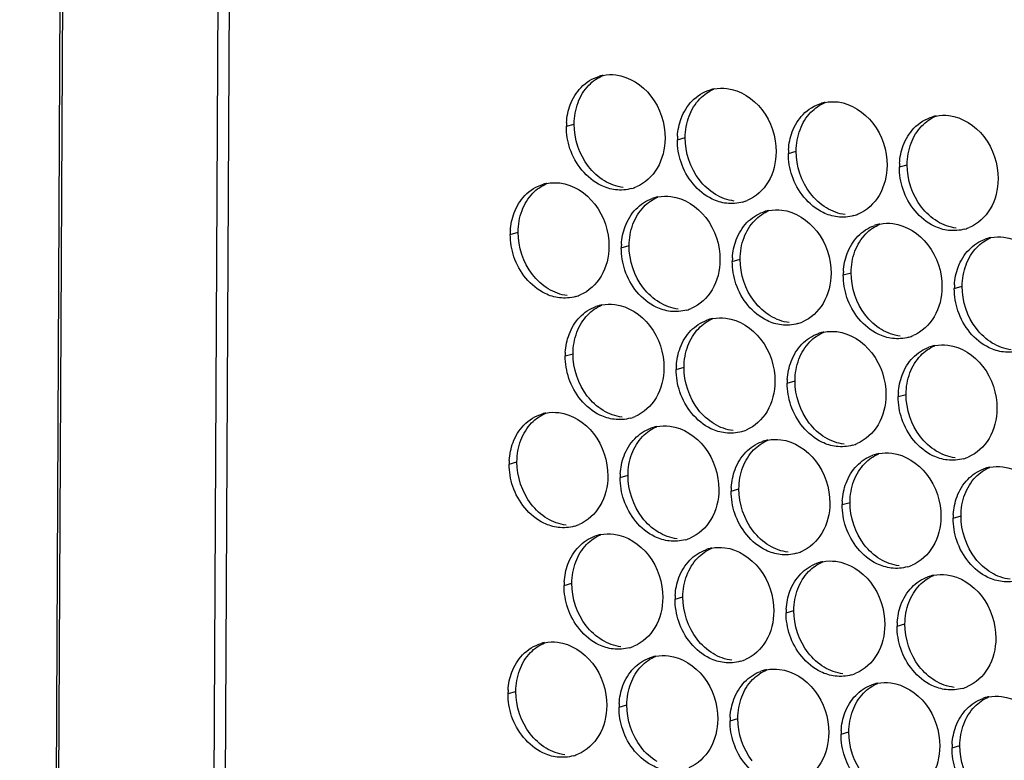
# Paper-space layout '45651_1_3' of a CAD drawing. Header units: millimetres. Extents: x -231 to 594, y 0 to 420.
# Tile 107 of 247: x 87 to 100, y 206 to 216. Entities that reach past the tile are written whole.
import ezdxf

# ---------------------------------------------------------------- set-up
doc = ezdxf.new("R2010")
doc.units = ezdxf.units.MM
doc.header["$LTSCALE"] = 32.67
doc.layers.get('0').update_dxf_attribs({"linetype": 'CONTINUOUS'})
doc.layers.add('02___PRT_ALL_AXES', color=7, linetype='CONTINUOUS')

psp = doc.layouts.new('45651_1_3')

# ---------------------------------------------------------------- linework, layer by layer
at = {"color": 3, "linetype": 'CONTINUOUS'}
for p, q in [((86.615, 103.848), (87.685, 320.333)), ((87.715, 320.299), (86.646, 103.82)), ((89.836, 319.046), (88.767, 102.867)), ((89.99, 318.856), (88.922, 102.833))]:
    psp.add_line(p, q, dxfattribs=at)
at = {"layer": '02___PRT_ALL_AXES', "color": 7, "linetype": 'CONTINUOUS'}
for p, q in [((94.098, 214.305), (94.205, 214.336)), ((95.618, 214.12), (95.725, 214.15)), ((97.137, 213.934), (97.245, 213.965)), ((98.657, 213.749), (98.764, 213.779)), ((93.331, 212.825), (93.438, 212.856)), ((94.85, 212.64), (94.957, 212.671)), ((96.37, 212.454), (96.477, 212.485)), ((97.889, 212.269), (97.997, 212.3)), ((99.409, 212.083), (99.516, 212.114)), ((94.083, 211.16), (94.19, 211.191)), ((95.602, 210.975), (95.709, 211.005)), ((97.122, 210.789), (97.229, 210.82)), ((98.641, 210.604), (98.749, 210.634)), ((93.315, 209.68), (93.422, 209.711)), ((94.835, 209.495), (94.942, 209.526)), ((96.354, 209.31), (96.461, 209.34)), ((97.874, 209.124), (97.981, 209.155)), ((99.393, 208.939), (99.501, 208.969)), ((94.067, 208.015), (94.174, 208.046)), ((95.587, 207.83), (95.694, 207.86)), ((97.106, 207.644), (97.213, 207.675)), ((98.626, 207.459), (98.733, 207.49)), ((93.3, 206.536), (93.407, 206.566)), ((94.819, 206.35), (94.926, 206.381)), ((96.339, 206.165), (96.446, 206.195)), ((97.858, 205.979), (97.965, 206.01)), ((99.378, 205.794), (99.485, 205.824))]:
    psp.add_line(p, q, dxfattribs=at)
at = {"layer": '02___PRT_ALL_AXES', "color": 3, "linetype": 'CONTINUOUS'}
for centre, radius, start, end in [((94.705, 214.461), 0.552, 100.9772, 105.9383), ((96.225, 214.276), 0.552, 100.9772, 105.9383), ((97.744, 214.09), 0.552, 100.9772, 105.9383), ((99.264, 213.905), 0.552, 100.9772, 105.9383), ((94.99, 214.301), 0.892, 176.518, 179.7169), ((96.51, 214.115), 0.892, 176.518, 179.7169), ((98.029, 213.93), 0.892, 176.518, 179.7169), ((99.549, 213.744), 0.892, 176.518, 179.7169), ((93.937, 212.981), 0.552, 100.9772, 105.9383), ((94.844, 213.979), 0.547, 285.9406, 289.7675), ((94.843, 213.981), 0.548, 289.7729, 292.7369), ((95.456, 212.801), 0.547, 105.9406, 109.7675), ((95.457, 212.796), 0.552, 100.9772, 105.9383), ((96.363, 213.794), 0.547, 285.9406, 289.7675), ((96.363, 213.795), 0.548, 289.7729, 292.7369), ((96.975, 212.615), 0.547, 105.9406, 109.7675), ((96.977, 212.61), 0.552, 100.9772, 105.9383), ((97.883, 213.608), 0.547, 285.9406, 289.7675), ((97.882, 213.61), 0.548, 289.7729, 292.7369), ((98.496, 212.425), 0.552, 100.9772, 105.9383), ((94.222, 212.821), 0.892, 176.518, 179.7169), ((98.495, 212.43), 0.547, 105.9406, 109.7675), ((99.402, 213.423), 0.547, 285.9406, 289.7675), ((99.402, 213.424), 0.548, 289.7729, 292.7369), ((95.742, 212.635), 0.892, 176.518, 179.7169), ((100.014, 212.244), 0.547, 105.9406, 109.7675), ((100.016, 212.239), 0.552, 100.9772, 105.9383), ((97.262, 212.45), 0.892, 176.518, 179.7169), ((98.781, 212.265), 0.892, 176.518, 179.7169), ((100.301, 212.079), 0.892, 176.518, 179.7169), ((94.076, 212.5), 0.547, 285.9406, 289.7675), ((94.075, 212.501), 0.548, 289.7729, 292.7369), ((94.688, 211.321), 0.547, 105.9406, 109.7675), ((94.689, 211.316), 0.552, 100.9772, 105.9383), ((95.596, 212.314), 0.547, 285.9406, 289.7675), ((95.595, 212.315), 0.548, 289.7729, 292.7369), ((96.208, 211.136), 0.547, 105.9406, 109.7675), ((96.209, 211.131), 0.552, 100.9772, 105.9383), ((97.115, 212.129), 0.547, 285.9406, 289.7675), ((97.115, 212.13), 0.548, 289.7729, 292.7369), ((97.729, 210.945), 0.552, 100.9772, 105.9383), ((97.727, 210.95), 0.547, 105.9406, 109.7675), ((98.635, 211.943), 0.547, 285.9406, 289.7675), ((98.634, 211.944), 0.548, 289.7729, 292.7369), ((94.974, 211.156), 0.892, 176.518, 179.7169), ((99.247, 210.765), 0.547, 105.9406, 109.7675), ((99.248, 210.76), 0.552, 100.9772, 105.9383), ((96.494, 210.97), 0.892, 176.518, 179.7169), ((98.014, 210.785), 0.892, 176.518, 179.7169), ((99.533, 210.599), 0.892, 176.518, 179.7169), ((93.922, 209.836), 0.552, 100.9772, 105.9383), ((94.828, 210.834), 0.547, 285.9406, 289.7675), ((94.827, 210.836), 0.548, 289.7729, 292.7369), ((95.44, 209.656), 0.547, 105.9406, 109.7675), ((95.441, 209.651), 0.552, 100.9772, 105.9383), ((96.348, 210.649), 0.547, 285.9406, 289.7675), ((96.347, 210.65), 0.548, 289.7729, 292.7369), ((96.96, 209.471), 0.547, 105.9406, 109.7675), ((96.961, 209.465), 0.552, 100.9772, 105.9383), ((97.867, 210.463), 0.547, 285.9406, 289.7675), ((97.867, 210.465), 0.548, 289.7729, 292.7369), ((94.207, 209.676), 0.892, 176.518, 179.7169), ((98.479, 209.285), 0.547, 105.9406, 109.7675), ((98.481, 209.28), 0.552, 100.9772, 105.9383), ((99.387, 210.278), 0.547, 285.9406, 289.7675), ((99.386, 210.279), 0.548, 289.7729, 292.7369), ((99.999, 209.1), 0.547, 105.9406, 109.7675), ((100, 209.095), 0.552, 100.9772, 105.9383), ((95.726, 209.491), 0.892, 176.518, 179.7169), ((97.246, 209.305), 0.892, 176.518, 179.7169), ((98.766, 209.12), 0.892, 176.518, 179.7169), ((100.285, 208.934), 0.892, 176.518, 179.7169), ((94.06, 209.355), 0.547, 285.9406, 289.7675), ((94.06, 209.356), 0.548, 289.7729, 292.7369), ((94.672, 208.176), 0.547, 105.9406, 109.7675), ((94.674, 208.171), 0.552, 100.9772, 105.9383), ((95.58, 209.169), 0.547, 285.9406, 289.7675), ((95.579, 209.17), 0.548, 289.7729, 292.7369), ((96.192, 207.991), 0.547, 105.9406, 109.7675), ((96.193, 207.986), 0.552, 100.9772, 105.9383), ((97.1, 208.984), 0.547, 285.9406, 289.7675), ((97.099, 208.985), 0.548, 289.7729, 292.7369), ((97.712, 207.805), 0.547, 105.9406, 109.7675), ((97.713, 207.8), 0.552, 100.9772, 105.9383), ((98.619, 208.798), 0.547, 285.9406, 289.7675), ((98.619, 208.8), 0.548, 289.7729, 292.7369), ((99.231, 207.62), 0.547, 105.9406, 109.7675), ((99.233, 207.615), 0.552, 100.9772, 105.9383), ((94.959, 208.011), 0.892, 176.518, 179.7169), ((96.478, 207.825), 0.892, 176.518, 179.7169), ((97.998, 207.64), 0.892, 176.518, 179.7169), ((99.518, 207.454), 0.892, 176.518, 179.7169), ((93.906, 206.692), 0.552, 100.9772, 105.9383), ((94.812, 207.689), 0.547, 285.9406, 289.7675), ((94.812, 207.691), 0.548, 289.7729, 292.7369), ((95.425, 206.511), 0.547, 105.9406, 109.7675), ((95.426, 206.506), 0.552, 100.9772, 105.9383), ((96.332, 207.504), 0.547, 285.9406, 289.7675), ((96.331, 207.505), 0.548, 289.7729, 292.7369), ((96.944, 206.326), 0.547, 105.9406, 109.7675), ((96.946, 206.321), 0.552, 100.9772, 105.9383), ((97.852, 207.318), 0.547, 285.9406, 289.7675), ((97.851, 207.32), 0.548, 289.7729, 292.7369), ((98.464, 206.14), 0.547, 105.9406, 109.7675), ((98.465, 206.135), 0.552, 100.9772, 105.9383), ((99.371, 207.134), 0.548, 289.7729, 292.7369), ((94.191, 206.531), 0.892, 176.518, 179.7169), ((99.371, 207.133), 0.547, 285.9406, 289.7675), ((99.985, 205.95), 0.552, 100.9772, 105.9383), ((95.711, 206.346), 0.892, 176.518, 179.7169), ((99.983, 205.955), 0.547, 105.9406, 109.7675), ((97.231, 206.16), 0.892, 176.518, 179.7169), ((98.75, 205.975), 0.892, 176.518, 179.7169), ((100.27, 205.789), 0.892, 176.518, 179.7169), ((94.045, 206.21), 0.547, 285.9406, 289.7675), ((94.044, 206.211), 0.548, 289.7729, 292.7369)]:
    psp.add_arc(centre, radius, start, end, dxfattribs=at)
for points in [[(94.299, 214.837), (94.368, 214.908), (94.458, 214.964), (94.553, 214.992)], [(94.6, 215.003), (94.658, 215.014), (94.719, 215.016), (94.777, 215.009)], [(94.151, 214.6), (94.184, 214.687), (94.234, 214.77), (94.299, 214.837)], [(95.818, 214.651), (95.887, 214.723), (95.977, 214.779), (96.073, 214.806)], [(96.119, 214.817), (96.178, 214.829), (96.238, 214.831), (96.297, 214.823)], [(94.1, 214.355), (94.105, 214.438), (94.122, 214.522), (94.151, 214.6)], [(95.671, 214.414), (95.703, 214.501), (95.754, 214.584), (95.818, 214.651)], [(97.338, 214.466), (97.407, 214.537), (97.497, 214.594), (97.593, 214.621)], [(97.639, 214.632), (97.697, 214.643), (97.758, 214.645), (97.817, 214.638)], [(97.19, 214.229), (97.223, 214.316), (97.273, 214.399), (97.338, 214.466)], [(99.159, 214.446), (99.217, 214.458), (99.277, 214.46), (99.336, 214.452)], [(95.619, 214.169), (95.624, 214.253), (95.641, 214.336), (95.671, 214.414)], [(98.857, 214.28), (98.927, 214.352), (99.017, 214.408), (99.112, 214.435)], [(94.148, 213.998), (94.115, 214.096), (94.098, 214.201), (94.098, 214.305)], [(97.139, 213.984), (97.144, 214.067), (97.161, 214.151), (97.19, 214.229)], [(98.71, 214.043), (98.743, 214.13), (98.793, 214.213), (98.857, 214.28)], [(95.668, 213.812), (95.635, 213.911), (95.617, 214.016), (95.618, 214.12)], [(98.659, 213.798), (98.664, 213.882), (98.68, 213.965), (98.71, 214.043)], [(97.187, 213.627), (97.154, 213.725), (97.137, 213.83), (97.137, 213.934)], [(98.707, 213.441), (98.674, 213.54), (98.656, 213.645), (98.657, 213.749)], [(93.531, 213.357), (93.6, 213.429), (93.69, 213.485), (93.786, 213.512)], [(93.832, 213.523), (93.89, 213.534), (93.951, 213.536), (94.01, 213.529)], [(94.994, 213.454), (94.922, 213.433), (94.844, 213.427), (94.77, 213.436)], [(93.384, 213.12), (93.416, 213.207), (93.466, 213.29), (93.531, 213.357)], [(95.051, 213.172), (95.112, 213.235), (95.188, 213.286), (95.271, 213.315)], [(95.352, 213.338), (95.41, 213.349), (95.471, 213.351), (95.529, 213.344)], [(96.513, 213.268), (96.441, 213.247), (96.364, 213.242), (96.289, 213.251)], [(93.332, 212.875), (93.337, 212.958), (93.354, 213.042), (93.384, 213.12)], [(94.903, 212.934), (94.936, 213.022), (94.986, 213.105), (95.051, 213.172)], [(96.57, 212.986), (96.631, 213.049), (96.708, 213.1), (96.79, 213.13)], [(96.871, 213.152), (96.93, 213.163), (96.99, 213.165), (97.049, 213.158)], [(96.423, 212.749), (96.455, 212.836), (96.506, 212.919), (96.57, 212.986)], [(98.033, 213.083), (97.961, 213.062), (97.883, 213.056), (97.809, 213.065)], [(98.391, 212.967), (98.449, 212.978), (98.51, 212.98), (98.569, 212.973)], [(93.381, 212.518), (93.348, 212.617), (93.33, 212.722), (93.331, 212.825)], [(94.852, 212.69), (94.857, 212.773), (94.874, 212.856), (94.903, 212.934)], [(98.09, 212.801), (98.151, 212.864), (98.227, 212.915), (98.31, 212.944)], [(99.552, 212.897), (99.48, 212.877), (99.403, 212.871), (99.328, 212.88)], [(96.371, 212.504), (96.376, 212.587), (96.393, 212.671), (96.423, 212.749)], [(97.942, 212.564), (97.975, 212.651), (98.025, 212.734), (98.09, 212.801)], [(99.61, 212.615), (99.67, 212.678), (99.747, 212.729), (99.829, 212.759)], [(99.911, 212.781), (99.969, 212.793), (100.029, 212.794), (100.088, 212.787)], [(94.9, 212.333), (94.867, 212.431), (94.85, 212.536), (94.85, 212.64)], [(97.891, 212.319), (97.896, 212.402), (97.913, 212.485), (97.942, 212.564)], [(99.462, 212.378), (99.495, 212.465), (99.545, 212.548), (99.61, 212.615)], [(96.42, 212.147), (96.387, 212.246), (96.369, 212.351), (96.37, 212.454)], [(99.411, 212.133), (99.416, 212.216), (99.432, 212.3), (99.462, 212.378)], [(97.939, 211.962), (97.906, 212.06), (97.889, 212.165), (97.889, 212.269)], [(99.459, 211.776), (99.426, 211.875), (99.408, 211.98), (99.409, 212.083)], [(94.226, 211.974), (94.154, 211.953), (94.076, 211.948), (94.002, 211.957)], [(94.283, 211.692), (94.344, 211.755), (94.421, 211.806), (94.503, 211.836)], [(94.584, 211.858), (94.642, 211.869), (94.703, 211.871), (94.762, 211.864)], [(95.746, 211.788), (95.674, 211.768), (95.596, 211.762), (95.522, 211.771)], [(94.136, 211.455), (94.168, 211.542), (94.218, 211.625), (94.283, 211.692)], [(95.803, 211.507), (95.864, 211.569), (95.94, 211.621), (96.023, 211.65)], [(96.104, 211.673), (96.162, 211.684), (96.223, 211.686), (96.281, 211.678)], [(95.655, 211.269), (95.688, 211.356), (95.738, 211.44), (95.803, 211.507)], [(97.265, 211.603), (97.193, 211.582), (97.116, 211.577), (97.041, 211.586)], [(97.624, 211.487), (97.682, 211.498), (97.742, 211.5), (97.801, 211.493)], [(94.084, 211.21), (94.089, 211.293), (94.106, 211.377), (94.136, 211.455)], [(97.322, 211.321), (97.383, 211.384), (97.46, 211.435), (97.542, 211.465)], [(98.785, 211.417), (98.713, 211.397), (98.635, 211.391), (98.561, 211.4)], [(95.604, 211.024), (95.609, 211.108), (95.626, 211.191), (95.655, 211.269)], [(97.175, 211.084), (97.208, 211.171), (97.258, 211.254), (97.322, 211.321)], [(98.842, 211.136), (98.903, 211.199), (98.979, 211.25), (99.062, 211.279)], [(99.143, 211.302), (99.201, 211.313), (99.262, 211.315), (99.321, 211.308)], [(100.304, 211.232), (100.232, 211.211), (100.155, 211.206), (100.08, 211.215)], [(94.133, 210.853), (94.1, 210.951), (94.082, 211.056), (94.083, 211.16)], [(97.123, 210.839), (97.128, 210.922), (97.145, 211.006), (97.175, 211.084)], [(98.694, 210.898), (98.727, 210.986), (98.777, 211.069), (98.842, 211.136)], [(95.652, 210.668), (95.619, 210.766), (95.602, 210.871), (95.602, 210.975)], [(98.643, 210.654), (98.648, 210.737), (98.665, 210.82), (98.694, 210.898)], [(97.172, 210.482), (97.139, 210.58), (97.121, 210.686), (97.122, 210.789)], [(98.691, 210.297), (98.658, 210.395), (98.641, 210.5), (98.641, 210.604)], [(93.516, 210.212), (93.585, 210.284), (93.675, 210.34), (93.77, 210.367)], [(93.817, 210.378), (93.875, 210.39), (93.936, 210.391), (93.994, 210.384)], [(94.978, 210.309), (94.906, 210.288), (94.828, 210.282), (94.754, 210.292)], [(93.368, 209.975), (93.401, 210.062), (93.451, 210.145), (93.516, 210.212)], [(95.035, 210.027), (95.096, 210.09), (95.173, 210.141), (95.255, 210.17)], [(95.336, 210.193), (95.394, 210.204), (95.455, 210.206), (95.514, 210.199)], [(94.888, 209.79), (94.92, 209.877), (94.971, 209.96), (95.035, 210.027)], [(96.498, 210.123), (96.426, 210.103), (96.348, 210.097), (96.274, 210.106)], [(96.856, 210.007), (96.914, 210.019), (96.975, 210.02), (97.033, 210.013)], [(93.317, 209.73), (93.322, 209.813), (93.339, 209.897), (93.368, 209.975)], [(96.555, 209.841), (96.616, 209.904), (96.692, 209.955), (96.775, 209.985)], [(98.017, 209.938), (97.945, 209.917), (97.868, 209.911), (97.793, 209.921)], [(94.836, 209.545), (94.841, 209.628), (94.858, 209.712), (94.888, 209.79)], [(96.407, 209.604), (96.44, 209.691), (96.49, 209.774), (96.555, 209.841)], [(98.074, 209.656), (98.135, 209.719), (98.212, 209.77), (98.294, 209.8)], [(98.376, 209.822), (98.434, 209.833), (98.494, 209.835), (98.553, 209.828)], [(99.537, 209.752), (99.465, 209.732), (99.387, 209.726), (99.313, 209.735)], [(93.365, 209.373), (93.332, 209.472), (93.315, 209.577), (93.315, 209.68)], [(96.356, 209.359), (96.361, 209.443), (96.378, 209.526), (96.407, 209.604)], [(97.927, 209.419), (97.96, 209.506), (98.01, 209.589), (98.074, 209.656)], [(99.594, 209.47), (99.655, 209.533), (99.731, 209.584), (99.814, 209.614)], [(99.895, 209.636), (99.953, 209.648), (100.014, 209.65), (100.073, 209.642)], [(94.885, 209.188), (94.852, 209.286), (94.834, 209.391), (94.835, 209.495)], [(99.446, 209.233), (99.479, 209.32), (99.529, 209.403), (99.594, 209.47)], [(97.875, 209.174), (97.881, 209.257), (97.897, 209.341), (97.927, 209.419)], [(96.404, 209.002), (96.371, 209.101), (96.354, 209.206), (96.354, 209.31)], [(99.395, 208.988), (99.4, 209.072), (99.417, 209.155), (99.446, 209.233)], [(97.924, 208.817), (97.891, 208.915), (97.873, 209.02), (97.874, 209.124)], [(99.443, 208.631), (99.41, 208.73), (99.393, 208.835), (99.393, 208.939)], [(94.211, 208.829), (94.139, 208.808), (94.061, 208.803), (93.987, 208.812)], [(94.268, 208.547), (94.328, 208.61), (94.405, 208.661), (94.488, 208.691)], [(94.569, 208.713), (94.627, 208.724), (94.688, 208.726), (94.746, 208.719)], [(94.12, 208.31), (94.153, 208.397), (94.203, 208.48), (94.268, 208.547)], [(95.73, 208.643), (95.658, 208.623), (95.58, 208.617), (95.506, 208.626)], [(96.088, 208.528), (96.147, 208.539), (96.207, 208.541), (96.266, 208.534)], [(95.787, 208.362), (95.848, 208.425), (95.925, 208.476), (96.007, 208.505)], [(97.25, 208.458), (97.178, 208.437), (97.1, 208.432), (97.026, 208.441)], [(94.069, 208.065), (94.074, 208.148), (94.091, 208.232), (94.12, 208.31)], [(95.64, 208.124), (95.672, 208.212), (95.723, 208.295), (95.787, 208.362)], [(97.307, 208.176), (97.368, 208.239), (97.444, 208.29), (97.527, 208.32)], [(97.608, 208.342), (97.666, 208.353), (97.727, 208.355), (97.786, 208.348)], [(98.769, 208.272), (98.697, 208.252), (98.62, 208.246), (98.545, 208.255)], [(95.588, 207.88), (95.593, 207.963), (95.61, 208.046), (95.64, 208.124)], [(97.159, 207.939), (97.192, 208.026), (97.242, 208.109), (97.307, 208.176)], [(98.826, 207.991), (98.887, 208.054), (98.964, 208.105), (99.046, 208.134)], [(99.128, 208.157), (99.186, 208.168), (99.246, 208.17), (99.305, 208.163)], [(94.117, 207.708), (94.084, 207.806), (94.067, 207.912), (94.067, 208.015)], [(98.679, 207.753), (98.712, 207.841), (98.762, 207.924), (98.826, 207.991)], [(100.289, 208.087), (100.217, 208.066), (100.139, 208.061), (100.065, 208.07)], [(97.108, 207.694), (97.113, 207.777), (97.13, 207.861), (97.159, 207.939)], [(95.637, 207.523), (95.604, 207.621), (95.586, 207.726), (95.587, 207.83)], [(98.627, 207.509), (98.633, 207.592), (98.649, 207.675), (98.679, 207.753)], [(97.156, 207.337), (97.123, 207.436), (97.106, 207.541), (97.106, 207.644)], [(98.676, 207.152), (98.643, 207.25), (98.625, 207.355), (98.626, 207.459)], [(93.5, 207.067), (93.569, 207.139), (93.659, 207.195), (93.755, 207.222)], [(93.801, 207.233), (93.859, 207.245), (93.92, 207.247), (93.979, 207.239)], [(94.963, 207.164), (94.891, 207.143), (94.813, 207.138), (94.739, 207.147)], [(93.352, 206.83), (93.385, 206.917), (93.435, 207), (93.5, 207.067)], [(95.321, 207.048), (95.379, 207.059), (95.44, 207.061), (95.498, 207.054)], [(95.02, 206.882), (95.081, 206.945), (95.157, 206.996), (95.24, 207.026)], [(96.482, 206.978), (96.41, 206.958), (96.332, 206.952), (96.258, 206.961)], [(93.301, 206.585), (93.306, 206.669), (93.323, 206.752), (93.352, 206.83)], [(94.872, 206.645), (94.905, 206.732), (94.955, 206.815), (95.02, 206.882)], [(96.539, 206.696), (96.6, 206.759), (96.677, 206.81), (96.759, 206.84)], [(96.84, 206.862), (96.899, 206.874), (96.959, 206.876), (97.018, 206.868)], [(98.002, 206.793), (97.93, 206.772), (97.852, 206.767), (97.778, 206.776)], [(94.821, 206.4), (94.826, 206.483), (94.843, 206.567), (94.872, 206.645)], [(96.392, 206.459), (96.424, 206.546), (96.475, 206.629), (96.539, 206.696)], [(98.059, 206.511), (98.12, 206.574), (98.196, 206.625), (98.279, 206.655)], [(98.36, 206.677), (98.418, 206.688), (98.479, 206.69), (98.538, 206.683)], [(93.349, 206.228), (93.316, 206.327), (93.299, 206.432), (93.3, 206.536)], [(97.911, 206.274), (97.944, 206.361), (97.994, 206.444), (98.059, 206.511)], [(99.521, 206.607), (99.449, 206.587), (99.372, 206.581), (99.297, 206.59)], [(99.88, 206.491), (99.938, 206.503), (99.998, 206.505), (100.057, 206.497)], [(96.34, 206.214), (96.345, 206.298), (96.362, 206.381), (96.392, 206.459)], [(99.578, 206.325), (99.639, 206.388), (99.716, 206.44), (99.798, 206.469)], [(94.869, 206.043), (94.836, 206.141), (94.819, 206.246), (94.819, 206.35)], [(97.86, 206.029), (97.865, 206.112), (97.882, 206.196), (97.911, 206.274)], [(99.431, 206.088), (99.464, 206.175), (99.514, 206.258), (99.578, 206.325)], [(96.389, 205.857), (96.356, 205.956), (96.338, 206.061), (96.339, 206.165)], [(99.379, 205.843), (99.385, 205.927), (99.401, 206.01), (99.431, 206.088)], [(97.908, 205.672), (97.875, 205.77), (97.858, 205.875), (97.858, 205.979)], [(94.195, 205.684), (94.123, 205.663), (94.045, 205.658), (93.971, 205.667)], [(99.428, 205.487), (99.395, 205.585), (99.377, 205.69), (99.378, 205.794)]]:
    psp.add_open_spline(points, degree=3, dxfattribs=at)
at = {"layer": '02___PRT_ALL_AXES', "color": 7, "linetype": 'CONTINUOUS'}
for points in [[(94.406, 214.868), (94.46, 214.924), (94.527, 214.971), (94.599, 215.001)], [(94.258, 214.63), (94.291, 214.718), (94.341, 214.801), (94.406, 214.868)], [(95.926, 214.682), (95.98, 214.738), (96.047, 214.785), (96.119, 214.815)], [(94.205, 214.336), (94.206, 214.436), (94.223, 214.537), (94.258, 214.63)], [(95.778, 214.445), (95.811, 214.532), (95.861, 214.615), (95.926, 214.682)], [(97.445, 214.497), (97.5, 214.553), (97.566, 214.6), (97.639, 214.63)], [(95.725, 214.15), (95.725, 214.25), (95.743, 214.351), (95.778, 214.445)], [(97.297, 214.259), (97.33, 214.347), (97.38, 214.43), (97.445, 214.497)], [(98.965, 214.311), (99.019, 214.367), (99.086, 214.414), (99.158, 214.445)], [(94.4, 213.756), (94.276, 213.917), (94.204, 214.132), (94.205, 214.336)], [(98.817, 214.074), (98.85, 214.161), (98.9, 214.244), (98.965, 214.311)], [(97.245, 213.965), (97.245, 214.065), (97.262, 214.166), (97.297, 214.259)], [(95.92, 213.57), (95.795, 213.732), (95.724, 213.946), (95.725, 214.15)], [(98.764, 213.779), (98.765, 213.879), (98.782, 213.981), (98.817, 214.074)], [(97.44, 213.385), (97.315, 213.546), (97.244, 213.761), (97.245, 213.965)], [(98.959, 213.199), (98.834, 213.361), (98.763, 213.575), (98.764, 213.779)], [(94.619, 213.558), (94.535, 213.609), (94.46, 213.678), (94.4, 213.756)], [(93.638, 213.388), (93.693, 213.444), (93.76, 213.491), (93.832, 213.521)], [(94.877, 213.467), (94.786, 213.478), (94.697, 213.511), (94.619, 213.558)], [(96.138, 213.373), (96.054, 213.424), (95.98, 213.493), (95.92, 213.57)], [(93.491, 213.151), (93.524, 213.238), (93.574, 213.321), (93.638, 213.388)], [(96.396, 213.282), (96.306, 213.293), (96.216, 213.326), (96.138, 213.373)], [(97.658, 213.188), (97.574, 213.238), (97.5, 213.307), (97.44, 213.385)], [(95.158, 213.202), (95.212, 213.259), (95.279, 213.305), (95.351, 213.336)], [(93.438, 212.856), (93.438, 212.956), (93.456, 213.057), (93.491, 213.151)], [(95.01, 212.965), (95.043, 213.052), (95.093, 213.135), (95.158, 213.202)], [(96.678, 213.017), (96.732, 213.073), (96.799, 213.12), (96.871, 213.15)], [(97.916, 213.096), (97.825, 213.107), (97.736, 213.14), (97.658, 213.188)], [(99.177, 213.002), (99.094, 213.053), (99.019, 213.122), (98.959, 213.199)], [(94.957, 212.671), (94.958, 212.77), (94.975, 212.872), (95.01, 212.965)], [(96.53, 212.78), (96.563, 212.867), (96.613, 212.95), (96.678, 213.017)], [(98.197, 212.831), (98.252, 212.888), (98.318, 212.935), (98.391, 212.965)], [(99.436, 212.911), (99.345, 212.922), (99.256, 212.955), (99.177, 213.002)], [(93.633, 212.276), (93.508, 212.437), (93.437, 212.652), (93.438, 212.856)], [(98.049, 212.594), (98.082, 212.681), (98.132, 212.764), (98.197, 212.831)], [(96.477, 212.485), (96.477, 212.585), (96.495, 212.686), (96.53, 212.78)], [(99.717, 212.646), (99.771, 212.702), (99.838, 212.749), (99.91, 212.779)], [(95.152, 212.09), (95.028, 212.252), (94.956, 212.467), (94.957, 212.671)], [(97.997, 212.3), (97.997, 212.399), (98.014, 212.501), (98.049, 212.594)], [(99.569, 212.409), (99.602, 212.496), (99.652, 212.579), (99.717, 212.646)], [(96.672, 211.905), (96.547, 212.066), (96.476, 212.281), (96.477, 212.485)], [(98.192, 211.72), (98.067, 211.881), (97.996, 212.096), (97.997, 212.3)], [(99.516, 212.114), (99.517, 212.214), (99.534, 212.315), (99.569, 212.409)], [(93.851, 212.079), (93.767, 212.13), (93.693, 212.198), (93.633, 212.276)], [(94.109, 211.987), (94.019, 211.998), (93.929, 212.031), (93.851, 212.079)], [(95.371, 211.893), (95.287, 211.944), (95.212, 212.013), (95.152, 212.09)], [(99.711, 211.534), (99.586, 211.695), (99.515, 211.91), (99.516, 212.114)], [(95.629, 211.802), (95.538, 211.813), (95.449, 211.846), (95.371, 211.893)], [(96.89, 211.708), (96.806, 211.759), (96.732, 211.827), (96.672, 211.905)], [(94.39, 211.723), (94.445, 211.779), (94.512, 211.826), (94.584, 211.856)], [(94.243, 211.485), (94.276, 211.573), (94.326, 211.656), (94.39, 211.723)], [(95.91, 211.537), (95.964, 211.594), (96.031, 211.64), (96.103, 211.671)], [(97.148, 211.616), (97.058, 211.627), (96.968, 211.661), (96.89, 211.708)], [(98.41, 211.522), (98.326, 211.573), (98.252, 211.642), (98.192, 211.72)], [(94.19, 211.191), (94.19, 211.291), (94.208, 211.392), (94.243, 211.485)], [(95.762, 211.3), (95.795, 211.387), (95.845, 211.47), (95.91, 211.537)], [(97.43, 211.352), (97.484, 211.408), (97.551, 211.455), (97.623, 211.485)], [(98.668, 211.431), (98.577, 211.442), (98.488, 211.475), (98.41, 211.522)], [(99.929, 211.337), (99.846, 211.388), (99.771, 211.456), (99.711, 211.534)], [(97.282, 211.115), (97.315, 211.202), (97.365, 211.285), (97.43, 211.352)], [(95.709, 211.005), (95.71, 211.105), (95.727, 211.207), (95.762, 211.3)], [(98.949, 211.166), (99.004, 211.223), (99.07, 211.269), (99.143, 211.3)], [(100.188, 211.245), (100.097, 211.257), (100.008, 211.29), (99.929, 211.337)], [(94.385, 210.611), (94.26, 210.772), (94.189, 210.987), (94.19, 211.191)], [(97.229, 210.82), (97.229, 210.92), (97.247, 211.021), (97.282, 211.115)], [(98.801, 210.929), (98.834, 211.016), (98.884, 211.099), (98.949, 211.166)], [(95.904, 210.425), (95.78, 210.587), (95.708, 210.801), (95.709, 211.005)], [(97.424, 210.24), (97.299, 210.401), (97.228, 210.616), (97.229, 210.82)], [(98.749, 210.634), (98.749, 210.734), (98.766, 210.836), (98.801, 210.929)], [(94.603, 210.414), (94.519, 210.464), (94.445, 210.533), (94.385, 210.611)], [(98.944, 210.054), (98.819, 210.216), (98.748, 210.43), (98.749, 210.634)], [(94.861, 210.322), (94.771, 210.333), (94.681, 210.366), (94.603, 210.414)], [(96.123, 210.228), (96.039, 210.279), (95.964, 210.348), (95.904, 210.425)], [(93.623, 210.243), (93.677, 210.299), (93.744, 210.346), (93.816, 210.376)], [(93.475, 210.006), (93.508, 210.093), (93.558, 210.176), (93.623, 210.243)], [(95.142, 210.057), (95.197, 210.114), (95.264, 210.161), (95.336, 210.191)], [(96.381, 210.137), (96.29, 210.148), (96.201, 210.181), (96.123, 210.228)], [(97.642, 210.043), (97.558, 210.093), (97.484, 210.162), (97.424, 210.24)], [(93.422, 209.711), (93.423, 209.811), (93.44, 209.912), (93.475, 210.006)], [(94.995, 209.82), (95.028, 209.907), (95.078, 209.99), (95.142, 210.057)], [(96.662, 209.872), (96.716, 209.928), (96.783, 209.975), (96.856, 210.005)], [(97.9, 209.951), (97.81, 209.962), (97.72, 209.995), (97.642, 210.043)], [(99.162, 209.857), (99.078, 209.908), (99.004, 209.977), (98.944, 210.054)], [(96.514, 209.635), (96.547, 209.722), (96.597, 209.805), (96.662, 209.872)], [(94.942, 209.526), (94.942, 209.625), (94.96, 209.727), (94.995, 209.82)], [(98.182, 209.687), (98.236, 209.743), (98.303, 209.79), (98.375, 209.82)], [(99.42, 209.766), (99.329, 209.777), (99.24, 209.81), (99.162, 209.857)], [(93.617, 209.131), (93.493, 209.292), (93.421, 209.507), (93.422, 209.711)], [(96.461, 209.34), (96.462, 209.44), (96.479, 209.541), (96.514, 209.635)], [(98.034, 209.449), (98.067, 209.536), (98.117, 209.62), (98.182, 209.687)], [(99.701, 209.501), (99.756, 209.557), (99.822, 209.604), (99.895, 209.634)], [(95.137, 208.946), (95.012, 209.107), (94.941, 209.322), (94.942, 209.526)], [(99.553, 209.264), (99.586, 209.351), (99.636, 209.434), (99.701, 209.501)], [(96.656, 208.76), (96.532, 208.921), (96.46, 209.136), (96.461, 209.34)], [(97.981, 209.155), (97.982, 209.254), (97.999, 209.356), (98.034, 209.449)], [(99.501, 208.969), (99.501, 209.069), (99.518, 209.17), (99.553, 209.264)], [(93.836, 208.934), (93.752, 208.985), (93.677, 209.054), (93.617, 209.131)], [(98.176, 208.575), (98.051, 208.736), (97.98, 208.951), (97.981, 209.155)], [(94.094, 208.842), (94.003, 208.854), (93.914, 208.887), (93.836, 208.934)], [(95.355, 208.748), (95.271, 208.799), (95.197, 208.868), (95.137, 208.946)], [(99.696, 208.389), (99.571, 208.551), (99.5, 208.765), (99.501, 208.969)], [(94.375, 208.578), (94.429, 208.634), (94.496, 208.681), (94.568, 208.711)], [(95.613, 208.657), (95.523, 208.668), (95.433, 208.701), (95.355, 208.748)], [(96.875, 208.563), (96.791, 208.614), (96.716, 208.683), (96.656, 208.76)], [(94.227, 208.341), (94.26, 208.428), (94.31, 208.511), (94.375, 208.578)], [(95.894, 208.392), (95.949, 208.449), (96.016, 208.495), (96.088, 208.526)], [(97.133, 208.472), (97.042, 208.483), (96.953, 208.516), (96.875, 208.563)], [(98.394, 208.377), (98.31, 208.428), (98.236, 208.497), (98.176, 208.575)], [(95.747, 208.155), (95.78, 208.242), (95.83, 208.325), (95.894, 208.392)], [(98.652, 208.286), (98.562, 208.297), (98.472, 208.33), (98.394, 208.377)], [(99.914, 208.192), (99.83, 208.243), (99.756, 208.312), (99.696, 208.389)], [(94.174, 208.046), (94.175, 208.146), (94.192, 208.247), (94.227, 208.341)], [(97.414, 208.207), (97.468, 208.263), (97.535, 208.31), (97.608, 208.34)], [(95.694, 207.86), (95.694, 207.96), (95.712, 208.062), (95.747, 208.155)], [(97.266, 207.97), (97.299, 208.057), (97.349, 208.14), (97.414, 208.207)], [(98.934, 208.021), (98.988, 208.078), (99.055, 208.124), (99.127, 208.155)], [(100.172, 208.101), (100.081, 208.112), (99.992, 208.145), (99.914, 208.192)], [(94.369, 207.466), (94.245, 207.627), (94.173, 207.842), (94.174, 208.046)], [(98.786, 207.784), (98.819, 207.871), (98.869, 207.954), (98.934, 208.021)], [(95.889, 207.28), (95.764, 207.442), (95.693, 207.656), (95.694, 207.86)], [(97.213, 207.675), (97.214, 207.775), (97.231, 207.876), (97.266, 207.97)], [(98.733, 207.49), (98.734, 207.589), (98.751, 207.691), (98.786, 207.784)], [(97.409, 207.095), (97.284, 207.256), (97.212, 207.471), (97.213, 207.675)], [(94.588, 207.269), (94.504, 207.32), (94.429, 207.388), (94.369, 207.466)], [(98.928, 206.909), (98.803, 207.071), (98.732, 207.286), (98.733, 207.49)], [(93.607, 207.098), (93.662, 207.154), (93.729, 207.201), (93.801, 207.231)], [(94.846, 207.177), (94.755, 207.188), (94.666, 207.221), (94.588, 207.269)], [(96.107, 207.083), (96.023, 207.134), (95.949, 207.203), (95.889, 207.28)], [(93.46, 206.861), (93.492, 206.948), (93.543, 207.031), (93.607, 207.098)], [(95.127, 206.913), (95.181, 206.969), (95.248, 207.016), (95.32, 207.046)], [(96.365, 206.992), (96.275, 207.003), (96.185, 207.036), (96.107, 207.083)], [(97.627, 206.898), (97.543, 206.949), (97.469, 207.017), (97.409, 207.095)], [(94.979, 206.675), (95.012, 206.763), (95.062, 206.846), (95.127, 206.913)], [(97.885, 206.806), (97.794, 206.817), (97.705, 206.85), (97.627, 206.898)], [(99.146, 206.712), (99.063, 206.763), (98.988, 206.832), (98.928, 206.909)], [(93.407, 206.566), (93.407, 206.666), (93.424, 206.767), (93.46, 206.861)], [(96.646, 206.727), (96.701, 206.783), (96.768, 206.83), (96.84, 206.861)], [(94.926, 206.381), (94.927, 206.481), (94.944, 206.582), (94.979, 206.675)], [(96.499, 206.49), (96.532, 206.577), (96.582, 206.66), (96.646, 206.727)], [(98.166, 206.542), (98.22, 206.598), (98.287, 206.645), (98.36, 206.675)], [(99.405, 206.621), (99.314, 206.632), (99.224, 206.665), (99.146, 206.712)], [(93.602, 205.986), (93.477, 206.148), (93.406, 206.362), (93.407, 206.566)], [(96.446, 206.195), (96.446, 206.295), (96.464, 206.397), (96.499, 206.49)], [(98.018, 206.304), (98.051, 206.392), (98.101, 206.475), (98.166, 206.542)], [(99.686, 206.356), (99.74, 206.413), (99.807, 206.459), (99.879, 206.49)], [(95.121, 205.801), (94.997, 205.962), (94.925, 206.177), (94.926, 206.381)], [(99.538, 206.119), (99.571, 206.206), (99.621, 206.289), (99.686, 206.356)], [(97.965, 206.01), (97.966, 206.11), (97.983, 206.211), (98.018, 206.304)], [(96.641, 205.615), (96.516, 205.777), (96.445, 205.991), (96.446, 206.195)], [(99.485, 205.824), (99.486, 205.924), (99.503, 206.026), (99.538, 206.119)], [(93.82, 205.789), (93.736, 205.84), (93.662, 205.909), (93.602, 205.986)], [(98.161, 205.43), (98.036, 205.591), (97.964, 205.806), (97.965, 206.01)], [(99.68, 205.244), (99.555, 205.406), (99.484, 205.62), (99.485, 205.824)], [(94.078, 205.698), (93.988, 205.709), (93.898, 205.742), (93.82, 205.789)], [(95.34, 205.604), (95.256, 205.654), (95.181, 205.723), (95.121, 205.801)]]:
    psp.add_open_spline(points, degree=3, dxfattribs=at)
at = {"layer": '02___PRT_ALL_AXES', "color": 3, "linetype": 'CONTINUOUS'}
for points, knots in [([(94.777, 215.009), (94.962, 214.986), (95.325, 214.745), (95.45, 214.344), (95.449, 214.14)], [0, 0, 0, 0, 0.476473, 1, 1, 1, 1]), ([(96.297, 214.823), (96.481, 214.801), (96.845, 214.56), (96.97, 214.159), (96.968, 213.955)], [0, 0, 0, 0, 0.476473, 1, 1, 1, 1]), ([(97.817, 214.638), (98.001, 214.615), (98.364, 214.374), (98.489, 213.973), (98.488, 213.769)], [0, 0, 0, 0, 0.476473, 1, 1, 1, 1]), ([(99.336, 214.452), (99.52, 214.43), (99.884, 214.189), (100.009, 213.788), (100.008, 213.584)], [0, 0, 0, 0, 0.476473, 1, 1, 1, 1]), ([(95.449, 214.14), (95.448, 213.999), (95.385, 213.723), (95.173, 213.524), (95.055, 213.475)], [0, 0, 0, 0, 0.525086, 1, 1, 1, 1]), ([(94.77, 213.436), (94.702, 213.445), (94.422, 213.529), (94.218, 213.79), (94.148, 213.998)], [0, 0, 0, 0, 0.236458, 1, 1, 1, 1]), ([(96.968, 213.955), (96.968, 213.813), (96.905, 213.537), (96.692, 213.339), (96.574, 213.29)], [0, 0, 0, 0, 0.525086, 1, 1, 1, 1]), ([(96.289, 213.251), (96.222, 213.259), (95.941, 213.343), (95.738, 213.604), (95.668, 213.812)], [0, 0, 0, 0, 0.236458, 1, 1, 1, 1]), ([(98.488, 213.769), (98.487, 213.628), (98.424, 213.352), (98.212, 213.153), (98.094, 213.104)], [0, 0, 0, 0, 0.525086, 1, 1, 1, 1]), ([(94.01, 213.529), (94.194, 213.507), (94.558, 213.266), (94.682, 212.864), (94.681, 212.66)], [0, 0, 0, 0, 0.476473, 1, 1, 1, 1]), ([(97.809, 213.065), (97.741, 213.074), (97.461, 213.158), (97.257, 213.419), (97.187, 213.627)], [0, 0, 0, 0, 0.236458, 1, 1, 1, 1]), ([(100.008, 213.584), (100.007, 213.442), (99.944, 213.166), (99.731, 212.968), (99.614, 212.919)], [0, 0, 0, 0, 0.525086, 1, 1, 1, 1]), ([(99.328, 212.88), (99.261, 212.888), (98.98, 212.972), (98.777, 213.233), (98.707, 213.441)], [0, 0, 0, 0, 0.236458, 1, 1, 1, 1]), ([(95.529, 213.344), (95.714, 213.321), (96.077, 213.08), (96.202, 212.679), (96.201, 212.475)], [0, 0, 0, 0, 0.476473, 1, 1, 1, 1]), ([(97.049, 213.158), (97.233, 213.136), (97.597, 212.895), (97.722, 212.494), (97.721, 212.29)], [0, 0, 0, 0, 0.476473, 1, 1, 1, 1]), ([(98.569, 212.973), (98.753, 212.95), (99.116, 212.709), (99.241, 212.308), (99.24, 212.104)], [0, 0, 0, 0, 0.476473, 1, 1, 1, 1]), ([(100.088, 212.787), (100.272, 212.765), (100.636, 212.524), (100.761, 212.123), (100.76, 211.919)], [0, 0, 0, 0, 0.476473, 1, 1, 1, 1]), ([(94.681, 212.66), (94.681, 212.519), (94.618, 212.243), (94.405, 212.045), (94.287, 211.995)], [0, 0, 0, 0, 0.525086, 1, 1, 1, 1]), ([(94.002, 211.957), (93.935, 211.965), (93.654, 212.049), (93.45, 212.31), (93.381, 212.518)], [0, 0, 0, 0, 0.236458, 1, 1, 1, 1]), ([(96.201, 212.475), (96.2, 212.334), (96.137, 212.058), (95.925, 211.859), (95.807, 211.81)], [0, 0, 0, 0, 0.525086, 1, 1, 1, 1]), ([(95.522, 211.771), (95.454, 211.779), (95.174, 211.863), (94.97, 212.124), (94.9, 212.333)], [0, 0, 0, 0, 0.236458, 1, 1, 1, 1]), ([(97.721, 212.29), (97.72, 212.148), (97.657, 211.872), (97.444, 211.674), (97.326, 211.624)], [0, 0, 0, 0, 0.525086, 1, 1, 1, 1]), ([(97.041, 211.586), (96.974, 211.594), (96.693, 211.678), (96.49, 211.939), (96.42, 212.147)], [0, 0, 0, 0, 0.236458, 1, 1, 1, 1]), ([(99.24, 212.104), (99.239, 211.963), (99.176, 211.687), (98.964, 211.488), (98.846, 211.439)], [0, 0, 0, 0, 0.525086, 1, 1, 1, 1]), ([(98.561, 211.4), (98.493, 211.409), (98.213, 211.492), (98.009, 211.753), (97.939, 211.962)], [0, 0, 0, 0, 0.236458, 1, 1, 1, 1]), ([(94.762, 211.864), (94.946, 211.841), (95.31, 211.6), (95.434, 211.199), (95.433, 210.995)], [0, 0, 0, 0, 0.476473, 1, 1, 1, 1]), ([(100.08, 211.215), (100.013, 211.223), (99.732, 211.307), (99.529, 211.568), (99.459, 211.776)], [0, 0, 0, 0, 0.236458, 1, 1, 1, 1]), ([(96.281, 211.678), (96.466, 211.656), (96.829, 211.415), (96.954, 211.014), (96.953, 210.81)], [0, 0, 0, 0, 0.476473, 1, 1, 1, 1]), ([(97.801, 211.493), (97.985, 211.471), (98.349, 211.229), (98.474, 210.828), (98.473, 210.624)], [0, 0, 0, 0, 0.476473, 1, 1, 1, 1]), ([(99.321, 211.308), (99.505, 211.285), (99.868, 211.044), (99.993, 210.643), (99.992, 210.439)], [0, 0, 0, 0, 0.476473, 1, 1, 1, 1]), ([(95.433, 210.995), (95.433, 210.854), (95.37, 210.578), (95.157, 210.379), (95.039, 210.33)], [0, 0, 0, 0, 0.525086, 1, 1, 1, 1]), ([(94.754, 210.292), (94.687, 210.3), (94.406, 210.384), (94.203, 210.645), (94.133, 210.853)], [0, 0, 0, 0, 0.236458, 1, 1, 1, 1]), ([(96.953, 210.81), (96.952, 210.669), (96.889, 210.392), (96.677, 210.194), (96.559, 210.145)], [0, 0, 0, 0, 0.525086, 1, 1, 1, 1]), ([(96.274, 210.106), (96.206, 210.114), (95.926, 210.198), (95.722, 210.459), (95.652, 210.668)], [0, 0, 0, 0, 0.236458, 1, 1, 1, 1]), ([(98.473, 210.624), (98.472, 210.483), (98.409, 210.207), (98.196, 210.009), (98.078, 209.959)], [0, 0, 0, 0, 0.525086, 1, 1, 1, 1]), ([(97.793, 209.921), (97.726, 209.929), (97.445, 210.013), (97.242, 210.274), (97.172, 210.482)], [0, 0, 0, 0, 0.236458, 1, 1, 1, 1]), ([(99.992, 210.439), (99.991, 210.298), (99.928, 210.021), (99.716, 209.823), (99.598, 209.774)], [0, 0, 0, 0, 0.525086, 1, 1, 1, 1]), ([(93.994, 210.384), (94.179, 210.362), (94.542, 210.121), (94.667, 209.72), (94.666, 209.516)], [0, 0, 0, 0, 0.476473, 1, 1, 1, 1]), ([(99.313, 209.735), (99.245, 209.743), (98.965, 209.827), (98.761, 210.088), (98.691, 210.297)], [0, 0, 0, 0, 0.236458, 1, 1, 1, 1]), ([(95.514, 210.199), (95.698, 210.176), (96.062, 209.935), (96.186, 209.534), (96.185, 209.33)], [0, 0, 0, 0, 0.476473, 1, 1, 1, 1]), ([(97.033, 210.013), (97.218, 209.991), (97.581, 209.75), (97.706, 209.349), (97.705, 209.145)], [0, 0, 0, 0, 0.476473, 1, 1, 1, 1]), ([(98.553, 209.828), (98.737, 209.805), (99.101, 209.564), (99.226, 209.163), (99.225, 208.959)], [0, 0, 0, 0, 0.476473, 1, 1, 1, 1]), ([(100.073, 209.642), (100.257, 209.62), (100.62, 209.379), (100.745, 208.978), (100.744, 208.774)], [0, 0, 0, 0, 0.476473, 1, 1, 1, 1]), ([(94.666, 209.516), (94.665, 209.374), (94.602, 209.098), (94.39, 208.9), (94.272, 208.85)], [0, 0, 0, 0, 0.525086, 1, 1, 1, 1]), ([(93.987, 208.812), (93.919, 208.82), (93.639, 208.904), (93.435, 209.165), (93.365, 209.373)], [0, 0, 0, 0, 0.236458, 1, 1, 1, 1]), ([(96.185, 209.33), (96.185, 209.189), (96.122, 208.913), (95.909, 208.714), (95.791, 208.665)], [0, 0, 0, 0, 0.525086, 1, 1, 1, 1]), ([(95.506, 208.626), (95.439, 208.635), (95.158, 208.718), (94.955, 208.979), (94.885, 209.188)], [0, 0, 0, 0, 0.236458, 1, 1, 1, 1]), ([(97.705, 209.145), (97.704, 209.003), (97.641, 208.727), (97.429, 208.529), (97.311, 208.479)], [0, 0, 0, 0, 0.525086, 1, 1, 1, 1]), ([(97.026, 208.441), (96.958, 208.449), (96.678, 208.533), (96.474, 208.794), (96.404, 209.002)], [0, 0, 0, 0, 0.236458, 1, 1, 1, 1]), ([(99.225, 208.959), (99.224, 208.818), (99.161, 208.542), (98.948, 208.343), (98.83, 208.294)], [0, 0, 0, 0, 0.525086, 1, 1, 1, 1]), ([(98.545, 208.255), (98.478, 208.264), (98.197, 208.347), (97.994, 208.608), (97.924, 208.817)], [0, 0, 0, 0, 0.236458, 1, 1, 1, 1]), ([(94.746, 208.719), (94.931, 208.697), (95.294, 208.455), (95.419, 208.054), (95.418, 207.85)], [0, 0, 0, 0, 0.476473, 1, 1, 1, 1]), ([(96.266, 208.534), (96.45, 208.511), (96.814, 208.27), (96.938, 207.869), (96.937, 207.665)], [0, 0, 0, 0, 0.476473, 1, 1, 1, 1]), ([(100.065, 208.07), (99.997, 208.078), (99.717, 208.162), (99.513, 208.423), (99.443, 208.631)], [0, 0, 0, 0, 0.236458, 1, 1, 1, 1]), ([(97.786, 208.348), (97.97, 208.326), (98.333, 208.085), (98.458, 207.683), (98.457, 207.479)], [0, 0, 0, 0, 0.476473, 1, 1, 1, 1]), ([(99.305, 208.163), (99.489, 208.14), (99.853, 207.899), (99.978, 207.498), (99.977, 207.294)], [0, 0, 0, 0, 0.476473, 1, 1, 1, 1]), ([(95.418, 207.85), (95.417, 207.709), (95.354, 207.433), (95.142, 207.235), (95.024, 207.185)], [0, 0, 0, 0, 0.525086, 1, 1, 1, 1]), ([(94.739, 207.147), (94.671, 207.155), (94.391, 207.239), (94.187, 207.5), (94.117, 207.708)], [0, 0, 0, 0, 0.236458, 1, 1, 1, 1]), ([(96.937, 207.665), (96.937, 207.524), (96.874, 207.247), (96.661, 207.049), (96.543, 207)], [0, 0, 0, 0, 0.525086, 1, 1, 1, 1]), ([(96.258, 206.961), (96.191, 206.969), (95.91, 207.053), (95.707, 207.314), (95.637, 207.523)], [0, 0, 0, 0, 0.236458, 1, 1, 1, 1]), ([(98.457, 207.479), (98.456, 207.338), (98.393, 207.062), (98.181, 206.864), (98.063, 206.814)], [0, 0, 0, 0, 0.525086, 1, 1, 1, 1]), ([(97.778, 206.776), (97.71, 206.784), (97.43, 206.868), (97.226, 207.129), (97.156, 207.337)], [0, 0, 0, 0, 0.236458, 1, 1, 1, 1]), ([(93.979, 207.239), (94.163, 207.217), (94.526, 206.976), (94.651, 206.575), (94.65, 206.371)], [0, 0, 0, 0, 0.476473, 1, 1, 1, 1]), ([(99.977, 207.294), (99.976, 207.153), (99.913, 206.876), (99.7, 206.678), (99.582, 206.629)], [0, 0, 0, 0, 0.525086, 1, 1, 1, 1]), ([(95.498, 207.054), (95.683, 207.031), (96.046, 206.79), (96.171, 206.389), (96.17, 206.185)], [0, 0, 0, 0, 0.476473, 1, 1, 1, 1]), ([(99.297, 206.59), (99.23, 206.598), (98.949, 206.682), (98.746, 206.943), (98.676, 207.152)], [0, 0, 0, 0, 0.236458, 1, 1, 1, 1]), ([(97.018, 206.868), (97.202, 206.846), (97.566, 206.605), (97.69, 206.204), (97.689, 206)], [0, 0, 0, 0, 0.476473, 1, 1, 1, 1]), ([(98.538, 206.683), (98.722, 206.66), (99.085, 206.419), (99.21, 206.018), (99.209, 205.814)], [0, 0, 0, 0, 0.476473, 1, 1, 1, 1]), ([(100.057, 206.497), (100.241, 206.475), (100.605, 206.234), (100.73, 205.833), (100.729, 205.629)], [0, 0, 0, 0, 0.476473, 1, 1, 1, 1]), ([(94.65, 206.371), (94.65, 206.229), (94.587, 205.953), (94.374, 205.755), (94.256, 205.706)], [0, 0, 0, 0, 0.525086, 1, 1, 1, 1]), ([(93.971, 205.667), (93.903, 205.675), (93.623, 205.759), (93.419, 206.02), (93.349, 206.228)], [0, 0, 0, 0, 0.236458, 1, 1, 1, 1]), ([(96.17, 206.185), (96.169, 206.044), (96.106, 205.768), (95.894, 205.569), (95.776, 205.52)], [0, 0, 0, 0, 0.525086, 1, 1, 1, 1]), ([(95.491, 205.481), (95.423, 205.49), (95.143, 205.574), (94.939, 205.835), (94.869, 206.043)], [0, 0, 0, 0, 0.236458, 1, 1, 1, 1]), ([(97.689, 206), (97.689, 205.858), (97.626, 205.582), (97.413, 205.384), (97.295, 205.335)], [0, 0, 0, 0, 0.525086, 1, 1, 1, 1]), ([(97.01, 205.296), (96.943, 205.304), (96.662, 205.388), (96.459, 205.649), (96.389, 205.857)], [0, 0, 0, 0, 0.236458, 1, 1, 1, 1]), ([(99.209, 205.814), (99.208, 205.673), (99.145, 205.397), (98.933, 205.198), (98.815, 205.149)], [0, 0, 0, 0, 0.525086, 1, 1, 1, 1]), ([(98.53, 205.11), (98.462, 205.119), (98.182, 205.203), (97.978, 205.464), (97.908, 205.672)], [0, 0, 0, 0, 0.236458, 1, 1, 1, 1])]:
    psp.add_open_spline(points, degree=3, knots=knots, dxfattribs=at)

doc.saveas('drawing.dxf')
